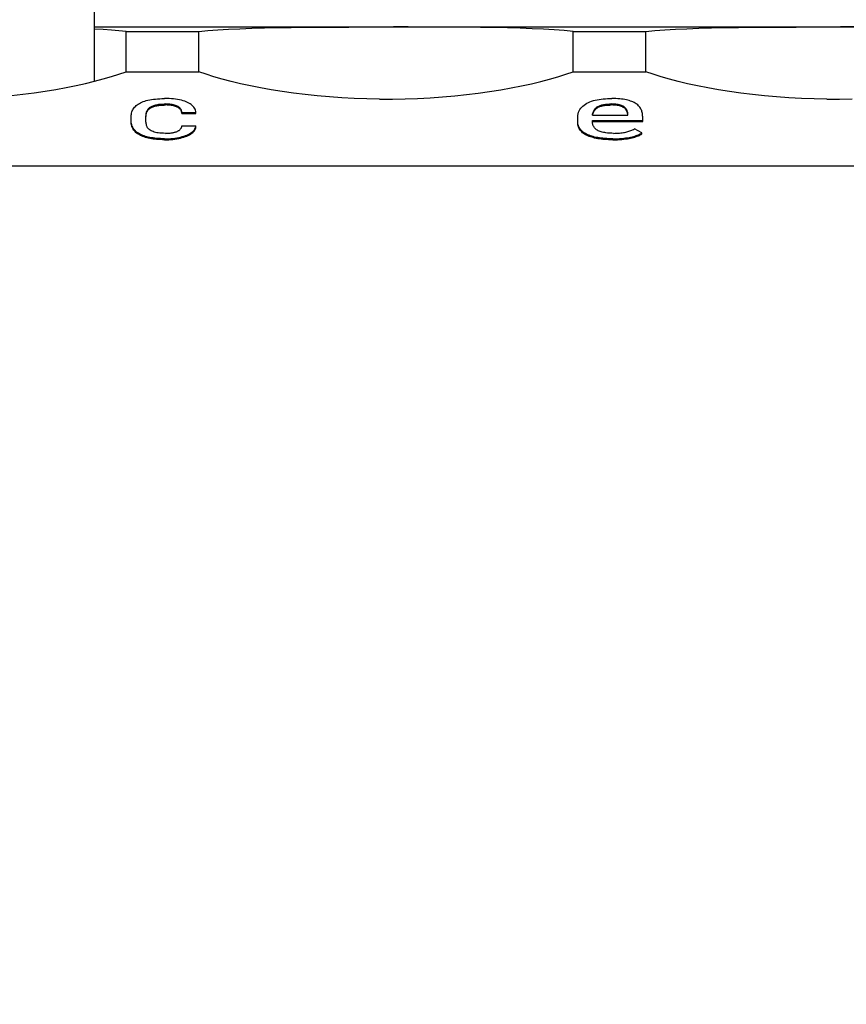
# Model space of a CAD drawing. Header units: millimetres. Extents: x -105 to 192, y -71 to 139.
# Tile 11 of 42: x 40 to 48, y 18 to 27. Entities that reach past the tile are written whole.
import ezdxf

# ---------------------------------------------------------------- set-up
doc = ezdxf.new("R2010")
doc.units = ezdxf.units.MM
doc.header["$LTSCALE"] = 1.5
doc.linetypes.add('PHL_THICK', pattern=[0])
doc.layers.get('0').update_dxf_attribs({"linetype": 'CONTINUOUS'})
doc.layers.get('Defpoints').update_dxf_attribs({"linetype": 'CONTINUOUS'})
doc.layers.add('PROJECTION', color=7, linetype='CONTINUOUS')
doc.dimstyles.new('ISO-25', dxfattribs={"dimtxt": 2.5, "dimasz": 2.5, "dimexe": 1.25, "dimexo": 0.625, "dimtad": 1, "dimdsep": 46, "dimtxsty": 'STANDARD', "dimblk": 'OPEN30', "dimcen": 2.5, "dimadec": 0, "dimazin": 0, "dimtfac": 1, "dimtmove": 0, "dimatfit": 3, "dimldrblk": 'OPEN30', "dimfxl": 1, "dimarcsym": 0})

# ---------------------------------------------------------------- blocks, each defined once
blk = doc.blocks.new('_Open30')
at = {"color": 0, "linetype": 'ByBlock', "lineweight": -2}
for p, q in [((-1, 0.2679), (0, 0)), ((0, 0), (-1, -0.2679)), ((0, 0), (-1, 0))]:
    blk.add_line(p, q, dxfattribs=at)
blk = doc.blocks.new('*D13')
at = {"color": 0, "lineweight": -2, "transparency": 16777216}
for p, q in [((41.5, 36.6792), (74.3787, 36.6792)), ((73.1287, 34.1792), (73.1287, 5.1792)), ((64.925, 2.6792), (74.3787, 2.6792))]:
    blk.add_line(p, q, dxfattribs=at)
at = {"layer": 'Defpoints', "color": 0, "transparency": 16777216}
for p in [(40.875, 36.6792), (64.3, 2.6792), (73.1287, 2.6792)]:
    blk.add_point(p, dxfattribs=at)
at = {"color": 0, "lineweight": -2, "transparency": 16777216, "xscale": 2.5, "yscale": 2.5, "zscale": 2.5}
for p, rotation in [((73.1287, 36.6792), 90), ((73.1287, 2.6792), 270)]:
    blk.add_blockref('_Open30', p, dxfattribs=dict(at, rotation=rotation))
at = {"color": 0, "transparency": 16777216, "insert": (71.2537, 19.6792), "char_height": 2.5, "attachment_point": 5, "rotation": 90}
blk.add_mtext('34', dxfattribs=at)
blk = doc.blocks.new('*D14')
at = {"color": 0, "lineweight": -2, "transparency": 16777216}
for p, q in [((41.5, 36.6792), (83.3946, 36.6792)), ((82.1446, 34.1792), (82.1446, 1.4792)), ((48.35, -1.0208), (83.3946, -1.0208))]:
    blk.add_line(p, q, dxfattribs=at)
at = {"layer": 'Defpoints', "color": 0, "transparency": 16777216}
for p in [(40.875, 36.6792), (47.725, -1.0208), (82.1446, -1.0208)]:
    blk.add_point(p, dxfattribs=at)
at = {"color": 0, "lineweight": -2, "transparency": 16777216, "xscale": 2.5, "yscale": 2.5, "zscale": 2.5}
for p, rotation in [((82.1446, 36.6792), 90), ((82.1446, -1.0208), 270)]:
    blk.add_blockref('_Open30', p, dxfattribs=dict(at, rotation=rotation))
at = {"color": 0, "transparency": 16777216, "insert": (80.2696, 17.8292), "char_height": 2.5, "attachment_point": 5, "rotation": 90}
blk.add_mtext('37.7', dxfattribs=at)

msp = doc.modelspace()

# ---------------------------------------------------------------- linework, layer by layer
at = {"color": 7, "linetype": 'Continuous'}
msp.add_line((40.8705, 26.8743), (40.875, 36.6792), dxfattribs=at)
at = {"layer": 'PROJECTION', "color": 7, "linetype": 'PHL_THICK'}
for p, q in [((40.9504, 27.3526), (40.8707, 27.3571)), ((40.8708, 27.3792), (62.25, 27.3792)), ((40.8708, 27.3792), (41.5, 27.3792)), ((41.0257, 27.3474), (40.9504, 27.3526)), ((41.0963, 27.3414), (41.0257, 27.3474)), ((41.1621, 27.3346), (41.0963, 27.3414)), ((41.1621, 27.3346), (41.5, 27.3346)), ((41.1621, 26.9613), (41.1621, 27.3346)), ((41.4, 27.3792), (62.25, 27.3792)), ((41.4, 27.3346), (41.4626, 27.3346)), ((41.4626, 27.3346), (41.5251, 27.3346)), ((41.5251, 27.3346), (41.5877, 27.3346)), ((41.5877, 27.3346), (41.6502, 27.3346)), ((41.6502, 27.3346), (41.7128, 27.3346)), ((41.7128, 27.3346), (41.7753, 27.3346)), ((41.7753, 27.3346), (41.8379, 27.3346)), ((41.8379, 27.3346), (41.9217, 27.343)), ((41.8379, 26.9613), (41.8379, 27.3346)), ((41.9217, 27.343), (42.0132, 27.3502)), ((42.0132, 27.3502), (42.1119, 27.3562)), ((42.1119, 27.3562), (42.2173, 27.3612)), ((42.2173, 27.3612), (42.329, 27.3653)), ((42.329, 27.3653), (42.4464, 27.3685)), ((42.4464, 27.3685), (42.5691, 27.3711)), ((42.5691, 27.3711), (42.6964, 27.3731)), ((42.6964, 27.3731), (42.8277, 27.3745)), ((42.8277, 27.3745), (42.9625, 27.3756)), ((42.9625, 27.3756), (43.0958, 27.3764)), ((43.0958, 27.3764), (43.2312, 27.3769)), ((43.2312, 27.3769), (43.3682, 27.3772)), ((43.3682, 27.3772), (43.506, 27.3773)), ((43.506, 27.3773), (43.6441, 27.3773)), ((43.7819, 27.3772), (43.6441, 27.3773)), ((43.9187, 27.3769), (43.7819, 27.3772)), ((44.0542, 27.3764), (43.9187, 27.3769)), ((44.1875, 27.3756), (44.0542, 27.3764)), ((44.3223, 27.3745), (44.1875, 27.3756)), ((44.4537, 27.3731), (44.3223, 27.3745)), ((44.5809, 27.3711), (44.4537, 27.3731)), ((44.7035, 27.3685), (44.5809, 27.3711)), ((44.821, 27.3653), (44.7035, 27.3685)), ((44.9327, 27.3612), (44.821, 27.3653)), ((45.0382, 27.3562), (44.9327, 27.3612)), ((45.1368, 27.3502), (45.0382, 27.3562)), ((45.2281, 27.343), (45.1368, 27.3502)), ((45.3121, 27.3346), (45.2281, 27.343)), ((45.3121, 27.3346), (45.75, 27.3346)), ((45.3121, 26.9613), (45.3121, 27.3346)), ((45.75, 27.3346), (45.7896, 27.3346)), ((45.7896, 27.3346), (45.8293, 27.3346)), ((45.8293, 27.3346), (45.8689, 27.3346)), ((45.8689, 27.3346), (45.9086, 27.3346)), ((45.9086, 27.3346), (45.9482, 27.3346)), ((45.9482, 27.3346), (45.9879, 27.3346)), ((45.9879, 27.3346), (46.0717, 27.343)), ((45.9879, 26.9613), (45.9879, 27.3346)), ((46.0717, 27.343), (46.1632, 27.3502)), ((46.1632, 27.3502), (46.2619, 27.3562)), ((46.2619, 27.3562), (46.3673, 27.3612)), ((46.3673, 27.3612), (46.479, 27.3653)), ((46.479, 27.3653), (46.5964, 27.3685)), ((46.5964, 27.3685), (46.7191, 27.3711)), ((46.7191, 27.3711), (46.8464, 27.3731)), ((46.8464, 27.3731), (46.9777, 27.3745)), ((46.9777, 27.3745), (47.1125, 27.3756)), ((47.1125, 27.3756), (47.2458, 27.3764)), ((47.2458, 27.3764), (47.3812, 27.3769)), ((47.3812, 27.3769), (47.5182, 27.3772)), ((47.5182, 27.3772), (47.656, 27.3773)), ((47.656, 27.3773), (47.7941, 27.3773)), ((47.9319, 27.3772), (47.7941, 27.3773)), ((41.0963, 26.939), (41.1621, 26.9613)), ((41.1621, 26.9613), (41.2184, 26.9613)), ((41.2184, 26.9613), (41.2748, 26.9613)), ((41.2748, 26.9613), (41.3311, 26.9613)), ((41.3311, 26.9613), (41.3874, 26.9613)), ((41.3874, 26.9613), (41.4437, 26.9613)), ((41.4, 26.9613), (41.4626, 26.9613)), ((41.4437, 26.9613), (41.5, 26.9613)), ((41.4626, 26.9613), (41.5251, 26.9613)), ((41.5251, 26.9613), (41.5877, 26.9613)), ((41.5877, 26.9613), (41.6502, 26.9613)), ((41.6502, 26.9613), (41.7128, 26.9613)), ((41.7128, 26.9613), (41.7753, 26.9613)), ((41.7753, 26.9613), (41.8379, 26.9613)), ((41.9055, 26.9384), (41.8379, 26.9613)), ((45.2445, 26.9384), (45.3121, 26.9613)), ((45.3121, 26.9613), (45.75, 26.9613)), ((45.75, 26.9613), (45.7896, 26.9613)), ((45.7896, 26.9613), (45.8293, 26.9613)), ((45.8293, 26.9613), (45.8689, 26.9613)), ((45.8689, 26.9613), (45.9086, 26.9613)), ((45.9086, 26.9613), (45.9482, 26.9613)), ((45.9482, 26.9613), (45.9879, 26.9613)), ((46.0555, 26.9384), (45.9879, 26.9613)), ((40.7865, 26.8539), (40.8705, 26.8743)), ((40.8705, 26.8743), (40.9504, 26.8953)), ((40.9504, 26.8953), (41.0257, 26.9169)), ((41.0257, 26.9169), (41.0963, 26.939)), ((41.9783, 26.9157), (41.9055, 26.9384)), ((42.0559, 26.8936), (41.9783, 26.9157)), ((42.1383, 26.872), (42.0559, 26.8936)), ((42.2252, 26.8512), (42.1383, 26.872)), ((44.9248, 26.8512), (45.0117, 26.872)), ((45.0117, 26.872), (45.0941, 26.8936)), ((45.0941, 26.8936), (45.1717, 26.9157)), ((45.1717, 26.9157), (45.2445, 26.9384)), ((46.1283, 26.9157), (46.0555, 26.9384)), ((46.2059, 26.8936), (46.1283, 26.9157)), ((46.2883, 26.872), (46.2059, 26.8936)), ((46.3752, 26.8512), (46.2883, 26.872)), ((40.31, 26.7674), (40.4119, 26.7822)), ((40.4119, 26.7822), (40.5108, 26.7985)), ((40.5108, 26.7985), (40.6064, 26.8159)), ((40.6064, 26.8159), (40.6984, 26.8344)), ((40.6984, 26.8344), (40.7865, 26.8539)), ((42.3162, 26.8314), (42.2252, 26.8512)), ((42.4114, 26.8125), (42.3162, 26.8314)), ((42.5103, 26.7948), (42.4114, 26.8125)), ((42.6126, 26.7785), (42.5103, 26.7948)), ((42.7181, 26.7636), (42.6126, 26.7785)), ((44.432, 26.7636), (44.5374, 26.7785)), ((44.5374, 26.7785), (44.6397, 26.7948)), ((44.6397, 26.7948), (44.7385, 26.8125)), ((44.7385, 26.8125), (44.8337, 26.8313)), ((44.8337, 26.8313), (44.9248, 26.8512)), ((46.4662, 26.8314), (46.3752, 26.8512)), ((46.5614, 26.8125), (46.4662, 26.8314)), ((46.6603, 26.7948), (46.5614, 26.8125)), ((46.7626, 26.7785), (46.6603, 26.7948)), ((46.8681, 26.7636), (46.7626, 26.7785)), ((40.098, 26.7421), (40.2052, 26.754)), ((40.2052, 26.754), (40.31, 26.7674)), ((41.2973, 26.6739), (41.3094, 26.6794)), ((41.3094, 26.6794), (41.3223, 26.6845)), ((41.3223, 26.6845), (41.336, 26.6892)), ((41.336, 26.6892), (41.3505, 26.6935)), ((41.3505, 26.6935), (41.3658, 26.6975)), ((41.3658, 26.6975), (41.3819, 26.701)), ((41.3819, 26.701), (41.3989, 26.7041)), ((41.3989, 26.7041), (41.4167, 26.7067)), ((41.4167, 26.7067), (41.4353, 26.7089)), ((41.4353, 26.7089), (41.4547, 26.7107)), ((41.4547, 26.7107), (41.4749, 26.712)), ((41.4749, 26.712), (41.4959, 26.7128)), ((41.4959, 26.7128), (41.5178, 26.7132)), ((41.5402, 26.7132), (41.5178, 26.7132)), ((41.562, 26.7126), (41.5402, 26.7132)), ((41.583, 26.7114), (41.562, 26.7126)), ((41.6032, 26.7097), (41.583, 26.7114)), ((41.6226, 26.7075), (41.6032, 26.7097)), ((41.6413, 26.7047), (41.6226, 26.7075)), ((41.6591, 26.7013), (41.6413, 26.7047)), ((41.676, 26.6975), (41.6591, 26.7013)), ((41.692, 26.6931), (41.676, 26.6975)), ((41.707, 26.6883), (41.692, 26.6931)), ((41.7211, 26.683), (41.707, 26.6883)), ((41.7342, 26.6771), (41.7211, 26.683)), ((41.7464, 26.6708), (41.7342, 26.6771)), ((42.8264, 26.7503), (42.7181, 26.7636)), ((42.9372, 26.7386), (42.8264, 26.7503)), ((43.0501, 26.7288), (42.9372, 26.7386)), ((43.1649, 26.7207), (43.0501, 26.7288)), ((43.2811, 26.7147), (43.1649, 26.7207)), ((43.3983, 26.7106), (43.2811, 26.7147)), ((43.5161, 26.7085), (43.3983, 26.7106)), ((43.5161, 26.7085), (43.6341, 26.7085)), ((43.6341, 26.7085), (43.7517, 26.7106)), ((43.7517, 26.7106), (43.8689, 26.7147)), ((43.8689, 26.7147), (43.9851, 26.7207)), ((43.9851, 26.7207), (44.0998, 26.7287)), ((44.0998, 26.7287), (44.2128, 26.7386)), ((44.2128, 26.7386), (44.3236, 26.7503)), ((44.3236, 26.7503), (44.432, 26.7636)), ((45.4534, 26.6761), (45.4683, 26.6826)), ((45.4683, 26.6826), (45.484, 26.6884)), ((45.484, 26.6884), (45.5005, 26.6936)), ((45.5005, 26.6936), (45.5177, 26.6981)), ((45.5177, 26.6981), (45.5356, 26.7019)), ((45.5356, 26.7019), (45.5542, 26.7051)), ((45.5542, 26.7051), (45.5732, 26.7078)), ((45.5732, 26.7078), (45.5924, 26.7099)), ((45.5924, 26.7099), (45.6119, 26.7115)), ((45.6119, 26.7115), (45.6316, 26.7126)), ((45.6316, 26.7126), (45.6516, 26.7132)), ((45.6516, 26.7132), (45.6717, 26.7133)), ((45.6912, 26.7129), (45.6717, 26.7133)), ((45.71, 26.7123), (45.6912, 26.7129)), ((45.728, 26.7112), (45.71, 26.7123)), ((45.7452, 26.7098), (45.728, 26.7112)), ((45.7617, 26.7081), (45.7452, 26.7098)), ((45.7774, 26.7059), (45.7617, 26.7081)), ((45.7923, 26.7035), (45.7774, 26.7059)), ((45.8065, 26.7006), (45.7923, 26.7035)), ((45.82, 26.6974), (45.8065, 26.7006)), ((45.8329, 26.6939), (45.82, 26.6974)), ((45.8451, 26.69), (45.8329, 26.6939)), ((45.8566, 26.6858), (45.8451, 26.69)), ((45.8675, 26.6812), (45.8566, 26.6858)), ((45.8778, 26.6764), (45.8675, 26.6812)), ((46.9764, 26.7503), (46.8681, 26.7636)), ((47.0872, 26.7386), (46.9764, 26.7503)), ((47.2001, 26.7288), (47.0872, 26.7386)), ((47.3149, 26.7207), (47.2001, 26.7288)), ((47.4311, 26.7147), (47.3149, 26.7207)), ((47.5483, 26.7106), (47.4311, 26.7147)), ((47.6661, 26.7085), (47.5483, 26.7106)), ((47.6661, 26.7085), (47.7841, 26.7085)), ((47.7841, 26.7085), (47.9017, 26.7106)), ((41.2136, 26.5786), (41.2163, 26.5885)), ((41.2163, 26.5885), (41.2198, 26.598)), ((41.2198, 26.598), (41.224, 26.6072)), ((41.224, 26.6072), (41.2291, 26.6161)), ((41.2291, 26.6161), (41.2349, 26.6246)), ((41.2349, 26.6246), (41.2415, 26.6328)), ((41.2415, 26.6328), (41.2488, 26.6405)), ((41.2488, 26.6405), (41.257, 26.6479)), ((41.257, 26.6479), (41.2659, 26.655)), ((41.2659, 26.655), (41.2756, 26.6617)), ((41.2756, 26.6617), (41.2861, 26.668)), ((41.2861, 26.668), (41.2973, 26.6739)), ((41.3517, 26.5849), (41.3534, 26.5906)), ((41.3534, 26.5906), (41.3553, 26.5961)), ((41.3534, 26.5811), (41.3553, 26.5867)), ((41.3553, 26.5961), (41.3577, 26.6015)), ((41.3553, 26.5867), (41.3577, 26.592)), ((41.3577, 26.6015), (41.3605, 26.6066)), ((41.3577, 26.592), (41.3605, 26.5972)), ((41.3605, 26.6066), (41.3637, 26.6116)), ((41.3605, 26.5972), (41.3637, 26.6021)), ((41.3637, 26.6116), (41.3673, 26.6163)), ((41.3637, 26.6021), (41.3673, 26.6069)), ((41.3673, 26.6163), (41.3714, 26.6209)), ((41.3673, 26.6069), (41.3714, 26.6114)), ((41.3714, 26.6209), (41.3759, 26.6252)), ((41.3714, 26.6114), (41.3759, 26.6157)), ((41.3759, 26.6252), (41.3808, 26.6293)), ((41.3759, 26.6157), (41.3808, 26.6198)), ((41.3808, 26.6293), (41.3862, 26.6332)), ((41.3808, 26.6198), (41.3862, 26.6237)), ((41.3862, 26.6332), (41.3921, 26.6369)), ((41.3862, 26.6237), (41.3921, 26.6274)), ((41.3921, 26.6369), (41.3984, 26.6403)), ((41.3921, 26.6274), (41.3984, 26.6309)), ((41.3984, 26.6403), (41.4053, 26.6436)), ((41.3984, 26.6309), (41.4053, 26.6341)), ((41.4053, 26.6436), (41.4126, 26.6465)), ((41.4053, 26.6341), (41.4126, 26.6371)), ((41.4126, 26.6465), (41.4204, 26.6493)), ((41.4126, 26.6371), (41.4204, 26.6398)), ((41.4204, 26.6493), (41.4287, 26.6518)), ((41.4204, 26.6398), (41.4287, 26.6424)), ((41.4287, 26.6518), (41.4374, 26.6541)), ((41.4287, 26.6424), (41.4374, 26.6447)), ((41.4374, 26.6541), (41.4467, 26.6562)), ((41.4374, 26.6447), (41.4467, 26.6467)), ((41.4467, 26.6562), (41.4567, 26.658)), ((41.4467, 26.6467), (41.4567, 26.6485)), ((41.4567, 26.658), (41.4672, 26.6595)), ((41.4567, 26.6485), (41.4672, 26.65)), ((41.4672, 26.6595), (41.4784, 26.6607)), ((41.4672, 26.65), (41.4784, 26.6512)), ((41.4784, 26.6607), (41.4902, 26.6616)), ((41.4784, 26.6512), (41.4902, 26.6521)), ((41.4902, 26.6616), (41.5027, 26.6623)), ((41.4902, 26.6521), (41.5027, 26.6528)), ((41.5027, 26.6623), (41.5157, 26.6626)), ((41.5027, 26.6528), (41.5157, 26.6532)), ((41.5157, 26.6626), (41.5294, 26.6627)), ((41.5157, 26.6532), (41.5294, 26.6533)), ((41.5429, 26.6625), (41.5294, 26.6627)), ((41.5429, 26.653), (41.5294, 26.6533)), ((41.5558, 26.6618), (41.5429, 26.6625)), ((41.5558, 26.6524), (41.5429, 26.653)), ((41.5681, 26.6608), (41.5558, 26.6618)), ((41.5681, 26.6513), (41.5558, 26.6524)), ((41.5798, 26.6593), (41.5681, 26.6608)), ((41.5798, 26.6499), (41.5681, 26.6513)), ((41.591, 26.6575), (41.5798, 26.6593)), ((41.591, 26.648), (41.5798, 26.6499)), ((41.6016, 26.6553), (41.591, 26.6575)), ((41.6016, 26.6458), (41.591, 26.648)), ((41.6115, 26.6527), (41.6016, 26.6553)), ((41.6115, 26.6432), (41.6016, 26.6458)), ((41.6209, 26.6497), (41.6115, 26.6527)), ((41.6209, 26.6402), (41.6115, 26.6432)), ((41.6297, 26.6463), (41.6209, 26.6497)), ((41.6297, 26.6368), (41.6209, 26.6402)), ((41.6379, 26.6425), (41.6297, 26.6463)), ((41.6379, 26.633), (41.6297, 26.6368)), ((41.6455, 26.6383), (41.6379, 26.6425)), ((41.6455, 26.6288), (41.6379, 26.633)), ((41.6523, 26.6337), (41.6455, 26.6383)), ((41.6523, 26.6242), (41.6455, 26.6288)), ((41.6585, 26.6287), (41.6523, 26.6337)), ((41.6585, 26.6193), (41.6523, 26.6242)), ((41.6639, 26.6234), (41.6585, 26.6287)), ((41.6639, 26.6139), (41.6585, 26.6193)), ((41.6686, 26.6176), (41.6639, 26.6234)), ((41.6686, 26.6081), (41.6639, 26.6139)), ((41.6726, 26.6114), (41.6686, 26.6176)), ((41.6726, 26.602), (41.6686, 26.6081)), ((41.6759, 26.6049), (41.6726, 26.6114)), ((41.6759, 26.5954), (41.6726, 26.602)), ((41.6785, 26.598), (41.6759, 26.6049)), ((41.6785, 26.5885), (41.6759, 26.5954)), ((41.6804, 26.5906), (41.6785, 26.598)), ((41.6804, 26.5812), (41.6785, 26.5885)), ((41.6816, 26.5829), (41.6804, 26.5906)), ((41.7575, 26.664), (41.7464, 26.6708)), ((41.7677, 26.6567), (41.7575, 26.664)), ((41.7768, 26.649), (41.7677, 26.6567)), ((41.7849, 26.6408), (41.7768, 26.649)), ((41.7921, 26.6322), (41.7849, 26.6408)), ((41.7981, 26.6231), (41.7921, 26.6322)), ((41.8031, 26.6136), (41.7981, 26.6231)), ((41.8069, 26.6038), (41.8031, 26.6136)), ((41.8096, 26.5936), (41.8069, 26.6038)), ((41.8113, 26.5829), (41.8096, 26.5936)), ((45.3585, 26.5718), (45.3622, 26.5858)), ((45.3622, 26.5858), (45.3675, 26.599)), ((45.3675, 26.599), (45.3743, 26.6112)), ((45.3743, 26.6112), (45.3825, 26.6227)), ((45.3825, 26.6227), (45.392, 26.6333)), ((45.392, 26.6333), (45.4024, 26.6433)), ((45.4024, 26.6433), (45.4137, 26.6526)), ((45.4137, 26.6526), (45.426, 26.6611)), ((45.426, 26.6611), (45.4392, 26.669)), ((45.4392, 26.669), (45.4534, 26.6761)), ((45.4973, 26.5845), (45.4999, 26.5919)), ((45.4999, 26.5919), (45.5029, 26.5988)), ((45.5004, 26.5838), (45.5037, 26.5909)), ((45.5029, 26.5988), (45.5064, 26.6053)), ((45.5037, 26.5909), (45.5075, 26.5975)), ((45.5064, 26.6053), (45.5104, 26.6113)), ((45.5075, 26.5975), (45.5117, 26.6036)), ((45.5104, 26.6113), (45.5148, 26.617)), ((45.5117, 26.6036), (45.5164, 26.6093)), ((45.5148, 26.617), (45.5196, 26.6223)), ((45.5164, 26.6093), (45.5215, 26.6147)), ((45.5196, 26.6223), (45.5248, 26.6272)), ((45.5215, 26.6147), (45.527, 26.6197)), ((45.5248, 26.6272), (45.5303, 26.6318)), ((45.527, 26.6197), (45.533, 26.6242)), ((45.5303, 26.6318), (45.5363, 26.636)), ((45.533, 26.6242), (45.5393, 26.6284)), ((45.5363, 26.636), (45.5426, 26.6398)), ((45.5393, 26.6284), (45.5461, 26.6322)), ((45.5426, 26.6398), (45.5493, 26.6433)), ((45.5461, 26.6322), (45.5532, 26.6357)), ((45.5493, 26.6433), (45.5564, 26.6465)), ((45.5532, 26.6357), (45.5607, 26.6388)), ((45.5564, 26.6465), (45.5638, 26.6494)), ((45.5607, 26.6388), (45.5686, 26.6416)), ((45.5638, 26.6494), (45.5715, 26.6519)), ((45.5686, 26.6416), (45.5769, 26.644)), ((45.5715, 26.6519), (45.5796, 26.6542)), ((45.5769, 26.644), (45.5855, 26.6461)), ((45.5796, 26.6542), (45.588, 26.6561)), ((45.5855, 26.6461), (45.5944, 26.6479)), ((45.588, 26.6561), (45.5967, 26.6577)), ((45.5944, 26.6479), (45.6038, 26.6493)), ((45.5967, 26.6577), (45.6058, 26.6591)), ((45.6038, 26.6493), (45.6133, 26.6505)), ((45.6058, 26.6591), (45.615, 26.6602)), ((45.6133, 26.6505), (45.6231, 26.6515)), ((45.615, 26.6602), (45.6245, 26.6611)), ((45.6231, 26.6515), (45.6331, 26.6523)), ((45.6245, 26.6611), (45.6341, 26.6618)), ((45.6331, 26.6523), (45.6433, 26.6528)), ((45.6341, 26.6618), (45.644, 26.6623)), ((45.6433, 26.6528), (45.6537, 26.6532)), ((45.644, 26.6623), (45.6541, 26.6626)), ((45.6537, 26.6532), (45.6643, 26.6533)), ((45.6541, 26.6626), (45.6643, 26.6627)), ((45.6796, 26.6625), (45.6643, 26.6627)), ((45.6643, 26.6533), (45.6643, 26.6627)), ((45.6801, 26.653), (45.6643, 26.6533)), ((45.6939, 26.6619), (45.6796, 26.6625)), ((45.6949, 26.6524), (45.6801, 26.653)), ((45.7072, 26.6608), (45.6939, 26.6619)), ((45.7086, 26.6512), (45.6949, 26.6524)), ((45.7196, 26.6594), (45.7072, 26.6608)), ((45.7213, 26.6496), (45.7086, 26.6512)), ((45.731, 26.6575), (45.7196, 26.6594)), ((45.733, 26.6476), (45.7213, 26.6496)), ((45.7415, 26.6551), (45.731, 26.6575)), ((45.7436, 26.6451), (45.733, 26.6476)), ((45.7511, 26.6524), (45.7415, 26.6551)), ((45.7534, 26.6422), (45.7436, 26.6451)), ((45.76, 26.6494), (45.7511, 26.6524)), ((45.7625, 26.639), (45.7534, 26.6422)), ((45.7682, 26.646), (45.76, 26.6494)), ((45.7707, 26.6354), (45.7625, 26.639)), ((45.7756, 26.6423), (45.7682, 26.646)), ((45.7781, 26.6314), (45.7707, 26.6354)), ((45.7822, 26.6383), (45.7756, 26.6423)), ((45.7847, 26.6271), (45.7781, 26.6314)), ((45.7882, 26.6339), (45.7822, 26.6383)), ((45.7906, 26.6224), (45.7847, 26.6271)), ((45.7935, 26.6292), (45.7882, 26.6339)), ((45.7959, 26.6174), (45.7906, 26.6224)), ((45.7984, 26.6242), (45.7935, 26.6292)), ((45.8006, 26.6121), (45.7959, 26.6174)), ((45.8027, 26.619), (45.7984, 26.6242)), ((45.8048, 26.6065), (45.8006, 26.6121)), ((45.8065, 26.6134), (45.8027, 26.619)), ((45.8084, 26.6006), (45.8048, 26.6065)), ((45.8097, 26.6075), (45.8065, 26.6134)), ((45.8115, 26.5943), (45.8084, 26.6006)), ((45.8125, 26.6014), (45.8097, 26.6075)), ((45.8141, 26.5878), (45.8115, 26.5943)), ((45.8149, 26.5951), (45.8125, 26.6014)), ((45.8163, 26.5811), (45.8141, 26.5878)), ((45.8169, 26.5885), (45.8149, 26.5951)), ((45.8186, 26.5818), (45.8169, 26.5885)), ((45.8874, 26.6711), (45.8778, 26.6764)), ((45.8963, 26.6655), (45.8874, 26.6711)), ((45.9046, 26.6596), (45.8963, 26.6655)), ((45.9123, 26.6534), (45.9046, 26.6596)), ((45.9193, 26.6469), (45.9123, 26.6534)), ((45.9257, 26.64), (45.9193, 26.6469)), ((45.9315, 26.6328), (45.9257, 26.64)), ((45.9366, 26.6253), (45.9315, 26.6328)), ((45.9411, 26.6174), (45.9366, 26.6253)), ((45.945, 26.6093), (45.9411, 26.6174)), ((45.9484, 26.6008), (45.945, 26.6093)), ((45.9512, 26.592), (45.9484, 26.6008)), ((45.9536, 26.5829), (45.9512, 26.592)), ((41.2101, 26.547), (41.2105, 26.5579)), ((41.2101, 26.497), (41.2101, 26.547)), ((41.2104, 26.4969), (41.2101, 26.5064)), ((41.2104, 26.4874), (41.2101, 26.497)), ((41.2113, 26.4876), (41.2104, 26.4969)), ((41.2105, 26.5579), (41.2116, 26.5684)), ((41.2116, 26.5684), (41.2136, 26.5786)), ((41.347, 26.547), (41.3471, 26.5537)), ((41.347, 26.5064), (41.347, 26.547)), ((41.347, 26.5375), (41.3471, 26.5443)), ((41.3472, 26.4973), (41.347, 26.5064)), ((41.3471, 26.5537), (41.3475, 26.5603)), ((41.3471, 26.5443), (41.3475, 26.5508)), ((41.3479, 26.4885), (41.3472, 26.4973)), ((41.3475, 26.5603), (41.3482, 26.5667)), ((41.3475, 26.5508), (41.3482, 26.5572)), ((41.3482, 26.5667), (41.3491, 26.5729)), ((41.3482, 26.5572), (41.3491, 26.5634)), ((41.3491, 26.5729), (41.3503, 26.579)), ((41.3491, 26.5634), (41.3503, 26.5695)), ((41.3503, 26.579), (41.3517, 26.5849)), ((41.3503, 26.5695), (41.3517, 26.5754)), ((41.3517, 26.5754), (41.3534, 26.5811)), ((41.6816, 26.5734), (41.6804, 26.5812)), ((41.6816, 26.5829), (41.8113, 26.5829)), ((41.6816, 26.5734), (41.6816, 26.5829)), ((41.6816, 26.5734), (41.8113, 26.5734)), ((41.8113, 26.5734), (41.8113, 26.5829)), ((45.3555, 26.5413), (45.3562, 26.557)), ((45.3555, 26.4913), (45.3555, 26.5413)), ((45.3559, 26.4903), (45.3555, 26.5008)), ((45.3562, 26.557), (45.3585, 26.5718)), ((45.4914, 26.5091), (45.9577, 26.5091)), ((45.4914, 26.5008), (45.4914, 26.5091)), ((45.4917, 26.4918), (45.4914, 26.5008)), ((45.4914, 26.4996), (45.9577, 26.4996)), ((45.4924, 26.5596), (45.4935, 26.5684)), ((45.4924, 26.5596), (45.8208, 26.5596)), ((45.4935, 26.5684), (45.4952, 26.5767)), ((45.4937, 26.5596), (45.4954, 26.5682)), ((45.4952, 26.5767), (45.4973, 26.5845)), ((45.4954, 26.5682), (45.4977, 26.5762)), ((45.4977, 26.5762), (45.5004, 26.5838)), ((45.8182, 26.5742), (45.8163, 26.5811)), ((45.8196, 26.567), (45.8182, 26.5742)), ((45.8199, 26.5748), (45.8186, 26.5818)), ((45.8206, 26.5596), (45.8196, 26.567)), ((45.8208, 26.5676), (45.8199, 26.5748)), ((45.8208, 26.5596), (45.8208, 26.5676)), ((45.9554, 26.5735), (45.9536, 26.5829)), ((45.9567, 26.5637), (45.9554, 26.5735)), ((45.9574, 26.5537), (45.9567, 26.5637)), ((45.9577, 26.5433), (45.9574, 26.5537)), ((45.9577, 26.4996), (45.9577, 26.5433)), ((41.2113, 26.4781), (41.2104, 26.4874)), ((41.2128, 26.4785), (41.2113, 26.4876)), ((41.2128, 26.469), (41.2113, 26.4781)), ((41.2149, 26.4697), (41.2128, 26.4785)), ((41.2149, 26.4602), (41.2128, 26.469)), ((41.2175, 26.4612), (41.2149, 26.4697)), ((41.2175, 26.4517), (41.2149, 26.4602)), ((41.2208, 26.4529), (41.2175, 26.4612)), ((41.2208, 26.4434), (41.2175, 26.4517)), ((41.2247, 26.4448), (41.2208, 26.4529)), ((41.2247, 26.4354), (41.2208, 26.4434)), ((41.2291, 26.4371), (41.2247, 26.4448)), ((41.2291, 26.4276), (41.2247, 26.4354)), ((41.2342, 26.4295), (41.2291, 26.4371)), ((41.2342, 26.4201), (41.2291, 26.4276)), ((41.2399, 26.4223), (41.2342, 26.4295)), ((41.2399, 26.4129), (41.2342, 26.4201)), ((41.2461, 26.4154), (41.2399, 26.4223)), ((41.2461, 26.4059), (41.2399, 26.4129)), ((41.2529, 26.4088), (41.2461, 26.4154)), ((41.2529, 26.3993), (41.2461, 26.4059)), ((41.2604, 26.4024), (41.2529, 26.4088)), ((41.3491, 26.4801), (41.3479, 26.4885)), ((41.3507, 26.4719), (41.3491, 26.4801)), ((41.3528, 26.464), (41.3507, 26.4719)), ((41.3554, 26.4565), (41.3528, 26.464)), ((41.3587, 26.4493), (41.3554, 26.4565)), ((41.3627, 26.4425), (41.3587, 26.4493)), ((41.3676, 26.4361), (41.3627, 26.4425)), ((41.3732, 26.4301), (41.3676, 26.4361)), ((41.3796, 26.4245), (41.3732, 26.4301)), ((41.3867, 26.4192), (41.3796, 26.4245)), ((41.3948, 26.4144), (41.3867, 26.4192)), ((41.4037, 26.4099), (41.3948, 26.4144)), ((41.4134, 26.4059), (41.4037, 26.4099)), ((41.4241, 26.4024), (41.4134, 26.4059)), ((41.6192, 26.4018), (41.625, 26.4037)), ((41.625, 26.4037), (41.6305, 26.4057)), ((41.6305, 26.4057), (41.6358, 26.4079)), ((41.6358, 26.4079), (41.6409, 26.4103)), ((41.6409, 26.4103), (41.6457, 26.4128)), ((41.6457, 26.4128), (41.6502, 26.4154)), ((41.6502, 26.4154), (41.6545, 26.4182)), ((41.6545, 26.4182), (41.6585, 26.4212)), ((41.6585, 26.4212), (41.6623, 26.4243)), ((41.6623, 26.4243), (41.6658, 26.4276)), ((41.6658, 26.4276), (41.6691, 26.431)), ((41.6691, 26.431), (41.6719, 26.4346)), ((41.6719, 26.4346), (41.6744, 26.4384)), ((41.6744, 26.4384), (41.6766, 26.4424)), ((41.6766, 26.4424), (41.6784, 26.4466)), ((41.6784, 26.4466), (41.6798, 26.4509)), ((41.6798, 26.4509), (41.6809, 26.4555)), ((41.6809, 26.4555), (41.6816, 26.4602)), ((41.6816, 26.4602), (41.8113, 26.4602)), ((41.773, 26.4009), (41.782, 26.4084)), ((41.782, 26.4084), (41.79, 26.4162)), ((41.782, 26.3989), (41.79, 26.4068)), ((41.79, 26.4162), (41.7968, 26.4244)), ((41.79, 26.4068), (41.7968, 26.415)), ((41.7968, 26.4244), (41.8023, 26.4329)), ((41.7968, 26.415), (41.8023, 26.4234)), ((41.8023, 26.4329), (41.8066, 26.4417)), ((41.8023, 26.4234), (41.8066, 26.4322)), ((41.8066, 26.4417), (41.8096, 26.4508)), ((41.8066, 26.4322), (41.8096, 26.4413)), ((41.8096, 26.4508), (41.8113, 26.4602)), ((41.8096, 26.4413), (41.8113, 26.4507)), ((41.8113, 26.4507), (41.8113, 26.4602)), ((45.3559, 26.4808), (45.3555, 26.4913)), ((45.357, 26.4802), (45.3559, 26.4903)), ((45.357, 26.4707), (45.3559, 26.4808)), ((45.3589, 26.4705), (45.357, 26.4802)), ((45.3589, 26.461), (45.357, 26.4707)), ((45.3615, 26.4611), (45.3589, 26.4705)), ((45.3615, 26.4517), (45.3589, 26.461)), ((45.3649, 26.4521), (45.3615, 26.4611)), ((45.3649, 26.4427), (45.3615, 26.4517)), ((45.3691, 26.4435), (45.3649, 26.4521)), ((45.3691, 26.434), (45.3649, 26.4427)), ((45.374, 26.4352), (45.3691, 26.4435)), ((45.374, 26.4258), (45.3691, 26.434)), ((45.3796, 26.4273), (45.374, 26.4352)), ((45.3796, 26.4179), (45.374, 26.4258)), ((45.386, 26.4198), (45.3796, 26.4273)), ((45.386, 26.4103), (45.3796, 26.4179)), ((45.3929, 26.4126), (45.386, 26.4198)), ((45.3929, 26.4031), (45.386, 26.4103)), ((45.4006, 26.4057), (45.3929, 26.4126)), ((45.4006, 26.3963), (45.3929, 26.4031)), ((45.4089, 26.3992), (45.4006, 26.4057)), ((45.4926, 26.4831), (45.4917, 26.4918)), ((45.4942, 26.4749), (45.4926, 26.4831)), ((45.4965, 26.4671), (45.4942, 26.4749)), ((45.4993, 26.4597), (45.4965, 26.4671)), ((45.5028, 26.4527), (45.4993, 26.4597)), ((45.507, 26.4461), (45.5028, 26.4527)), ((45.5118, 26.4399), (45.507, 26.4461)), ((45.5172, 26.4341), (45.5118, 26.4399)), ((45.5233, 26.4287), (45.5172, 26.4341)), ((45.53, 26.4237), (45.5233, 26.4287)), ((45.5373, 26.4191), (45.53, 26.4237)), ((45.5453, 26.4149), (45.5373, 26.4191)), ((45.5538, 26.411), (45.5453, 26.4149)), ((45.563, 26.4075), (45.5538, 26.411)), ((45.5727, 26.4042), (45.563, 26.4075)), ((45.5829, 26.4014), (45.5727, 26.4042)), ((45.8004, 26.4016), (45.8109, 26.4042)), ((45.8109, 26.4042), (45.8208, 26.4069)), ((45.8208, 26.4069), (45.8303, 26.4099)), ((45.8303, 26.4099), (45.8393, 26.413)), ((45.8393, 26.413), (45.8479, 26.4164)), ((45.8479, 26.4164), (45.8563, 26.4199)), ((45.8563, 26.4199), (45.8645, 26.4235)), ((45.8645, 26.4235), (45.8726, 26.4273)), ((45.8726, 26.4273), (45.8805, 26.4313)), ((45.9505, 26.394), (45.8805, 26.4313)), ((41.2604, 26.393), (41.2529, 26.3993)), ((41.2684, 26.3964), (41.2604, 26.4024)), ((41.2684, 26.3869), (41.2604, 26.393)), ((41.2771, 26.3906), (41.2684, 26.3964)), ((41.2771, 26.3812), (41.2684, 26.3869)), ((41.2863, 26.3852), (41.2771, 26.3906)), ((41.2863, 26.3757), (41.2771, 26.3812)), ((41.2961, 26.38), (41.2863, 26.3852)), ((41.2961, 26.3705), (41.2863, 26.3757)), ((41.3066, 26.3751), (41.2961, 26.38)), ((41.3066, 26.3657), (41.2961, 26.3705)), ((41.3177, 26.3706), (41.3066, 26.3751)), ((41.3177, 26.3611), (41.3066, 26.3657)), ((41.3294, 26.3663), (41.3177, 26.3706)), ((41.3294, 26.3569), (41.3177, 26.3611)), ((41.3417, 26.3624), (41.3294, 26.3663)), ((41.3417, 26.3529), (41.3294, 26.3569)), ((41.3547, 26.3587), (41.3417, 26.3624)), ((41.3547, 26.3493), (41.3417, 26.3529)), ((41.3683, 26.3554), (41.3547, 26.3587)), ((41.3683, 26.3459), (41.3547, 26.3493)), ((41.3825, 26.3523), (41.3683, 26.3554)), ((41.3825, 26.3429), (41.3683, 26.3459)), ((41.3973, 26.3496), (41.3825, 26.3523)), ((41.3973, 26.3401), (41.3825, 26.3429)), ((41.4128, 26.3472), (41.3973, 26.3496)), ((41.4128, 26.3378), (41.3973, 26.3401)), ((41.429, 26.3452), (41.4128, 26.3472)), ((41.429, 26.3357), (41.4128, 26.3378)), ((41.4356, 26.3992), (41.4241, 26.4024)), ((41.4458, 26.3435), (41.429, 26.3452)), ((41.4458, 26.334), (41.429, 26.3357)), ((41.4481, 26.3965), (41.4356, 26.3992)), ((41.4633, 26.3421), (41.4458, 26.3435)), ((41.4633, 26.3327), (41.4458, 26.334)), ((41.4617, 26.3943), (41.4481, 26.3965)), ((41.4766, 26.3926), (41.4617, 26.3943)), ((41.4814, 26.3411), (41.4633, 26.3421)), ((41.4814, 26.3317), (41.4633, 26.3327)), ((41.4926, 26.3913), (41.4766, 26.3926)), ((41.5002, 26.3405), (41.4814, 26.3411)), ((41.5002, 26.331), (41.4814, 26.3317)), ((41.5098, 26.3906), (41.4926, 26.3913)), ((41.5197, 26.3401), (41.5002, 26.3405)), ((41.5197, 26.3307), (41.5002, 26.331)), ((41.5282, 26.3903), (41.5098, 26.3906)), ((41.5197, 26.3401), (41.5396, 26.3402)), ((41.5197, 26.3307), (41.5396, 26.3307)), ((41.5282, 26.3903), (41.5359, 26.3904)), ((41.5359, 26.3904), (41.5434, 26.3906)), ((41.5396, 26.3402), (41.5593, 26.3408)), ((41.5396, 26.3307), (41.5593, 26.3313)), ((41.5434, 26.3906), (41.5509, 26.3909)), ((41.5509, 26.3909), (41.5583, 26.3914)), ((41.5583, 26.3914), (41.5656, 26.392)), ((41.5593, 26.3408), (41.5785, 26.3419)), ((41.5593, 26.3313), (41.5785, 26.3324)), ((41.5656, 26.392), (41.5729, 26.3927)), ((41.5729, 26.3927), (41.58, 26.3936)), ((41.5785, 26.3419), (41.5972, 26.3436)), ((41.5785, 26.3324), (41.5972, 26.3341)), ((41.58, 26.3936), (41.5871, 26.3946)), ((41.5871, 26.3946), (41.5939, 26.3957)), ((41.5939, 26.3957), (41.6006, 26.397)), ((41.5972, 26.3436), (41.6156, 26.3458)), ((41.5972, 26.3341), (41.6156, 26.3363)), ((41.6006, 26.397), (41.607, 26.3985)), ((41.607, 26.3985), (41.6132, 26.4001)), ((41.6132, 26.4001), (41.6192, 26.4018)), ((41.6156, 26.3458), (41.6335, 26.3486)), ((41.6156, 26.3363), (41.6335, 26.3391)), ((41.6335, 26.3486), (41.6509, 26.3518)), ((41.6335, 26.3391), (41.6509, 26.3423)), ((41.6509, 26.3518), (41.6676, 26.3555)), ((41.6509, 26.3423), (41.6676, 26.3461)), ((41.6676, 26.3555), (41.6835, 26.3597)), ((41.6676, 26.3461), (41.6835, 26.3502)), ((41.6835, 26.3597), (41.6988, 26.3643)), ((41.6835, 26.3502), (41.6988, 26.3548)), ((41.6988, 26.3643), (41.7133, 26.3693)), ((41.6988, 26.3548), (41.7133, 26.3599)), ((41.7133, 26.3693), (41.7272, 26.3748)), ((41.7133, 26.3599), (41.7272, 26.3654)), ((41.7272, 26.3748), (41.7401, 26.3807)), ((41.7272, 26.3654), (41.7401, 26.3713)), ((41.7401, 26.3807), (41.752, 26.3871)), ((41.7401, 26.3713), (41.752, 26.3776)), ((41.752, 26.3871), (41.763, 26.3938)), ((41.752, 26.3776), (41.763, 26.3843)), ((41.763, 26.3938), (41.773, 26.4009)), ((41.763, 26.3843), (41.773, 26.3914)), ((41.773, 26.3914), (41.782, 26.3989)), ((45.4089, 26.3897), (45.4006, 26.3963)), ((45.4178, 26.3931), (45.4089, 26.3992)), ((45.4178, 26.3836), (45.4089, 26.3897)), ((45.4274, 26.3873), (45.4178, 26.3931)), ((45.4274, 26.3778), (45.4178, 26.3836)), ((45.4376, 26.3818), (45.4274, 26.3873)), ((45.4376, 26.3723), (45.4274, 26.3778)), ((45.4485, 26.3767), (45.4376, 26.3818)), ((45.4485, 26.3672), (45.4376, 26.3723)), ((45.46, 26.3719), (45.4485, 26.3767)), ((45.46, 26.3625), (45.4485, 26.3672)), ((45.472, 26.3675), (45.46, 26.3719)), ((45.472, 26.358), (45.46, 26.3625)), ((45.4847, 26.3634), (45.472, 26.3675)), ((45.4847, 26.3539), (45.472, 26.358)), ((45.4979, 26.3596), (45.4847, 26.3634)), ((45.4979, 26.3502), (45.4847, 26.3539)), ((45.5117, 26.3562), (45.4979, 26.3596)), ((45.5117, 26.3468), (45.4979, 26.3502)), ((45.5261, 26.3531), (45.5117, 26.3562)), ((45.5261, 26.3437), (45.5117, 26.3468)), ((45.5411, 26.3504), (45.5261, 26.3531)), ((45.5411, 26.3409), (45.5261, 26.3437)), ((45.5566, 26.348), (45.5411, 26.3504)), ((45.5566, 26.3385), (45.5411, 26.3409)), ((45.5727, 26.3459), (45.5566, 26.348)), ((45.5727, 26.3364), (45.5566, 26.3385)), ((45.5892, 26.3441), (45.5727, 26.3459)), ((45.5892, 26.3347), (45.5727, 26.3364)), ((45.5938, 26.3988), (45.5829, 26.4014)), ((45.6063, 26.3427), (45.5892, 26.3441)), ((45.6063, 26.3332), (45.5892, 26.3347)), ((45.6052, 26.3966), (45.5938, 26.3988)), ((45.6172, 26.3947), (45.6052, 26.3966)), ((45.6239, 26.3416), (45.6063, 26.3427)), ((45.6239, 26.3321), (45.6063, 26.3332)), ((45.6298, 26.3932), (45.6172, 26.3947)), ((45.642, 26.3408), (45.6239, 26.3416)), ((45.642, 26.3313), (45.6239, 26.3321)), ((45.6429, 26.392), (45.6298, 26.3932)), ((45.6606, 26.3403), (45.642, 26.3408)), ((45.6606, 26.3308), (45.642, 26.3313)), ((45.6566, 26.3911), (45.6429, 26.392)), ((45.6709, 26.3906), (45.6566, 26.3911)), ((45.6797, 26.3401), (45.6606, 26.3403)), ((45.6797, 26.3307), (45.6606, 26.3308)), ((45.6857, 26.3903), (45.6709, 26.3906)), ((45.6797, 26.3401), (45.7022, 26.3403)), ((45.6797, 26.3307), (45.6797, 26.3401)), ((45.6797, 26.3307), (45.7022, 26.3309)), ((45.6857, 26.3903), (45.7007, 26.3904)), ((45.7007, 26.3904), (45.7151, 26.3909)), ((45.7022, 26.3403), (45.7236, 26.3409)), ((45.7022, 26.3309), (45.7236, 26.3315)), ((45.7151, 26.3909), (45.7289, 26.3916)), ((45.7236, 26.3409), (45.7439, 26.342)), ((45.7236, 26.3315), (45.7439, 26.3325)), ((45.7289, 26.3916), (45.742, 26.3926)), ((45.742, 26.3926), (45.7546, 26.3939)), ((45.7439, 26.342), (45.7632, 26.3434)), ((45.7439, 26.3325), (45.7632, 26.334)), ((45.7546, 26.3939), (45.7667, 26.3954)), ((45.7632, 26.3434), (45.7815, 26.3453)), ((45.7632, 26.334), (45.7815, 26.3358)), ((45.7667, 26.3954), (45.7783, 26.3973)), ((45.7783, 26.3973), (45.7896, 26.3993)), ((45.7815, 26.3453), (45.7989, 26.3474)), ((45.7815, 26.3358), (45.7989, 26.338)), ((45.7896, 26.3993), (45.8004, 26.4016)), ((45.7989, 26.3474), (45.8154, 26.3498)), ((45.7989, 26.338), (45.8154, 26.3404)), ((45.8154, 26.3498), (45.8311, 26.3525)), ((45.8154, 26.3404), (45.8311, 26.343)), ((45.8311, 26.3525), (45.846, 26.3554)), ((45.8311, 26.343), (45.846, 26.3459)), ((45.846, 26.3554), (45.8601, 26.3585)), ((45.846, 26.3459), (45.8601, 26.3491)), ((45.8601, 26.3585), (45.8733, 26.3619)), ((45.8601, 26.3491), (45.8733, 26.3524)), ((45.8733, 26.3619), (45.8857, 26.3654)), ((45.8733, 26.3524), (45.8857, 26.3559)), ((45.8857, 26.3654), (45.8972, 26.3691)), ((45.8857, 26.3559), (45.8972, 26.3597)), ((45.8972, 26.3691), (45.9078, 26.373)), ((45.8972, 26.3597), (45.9078, 26.3636)), ((45.9078, 26.373), (45.9176, 26.3771)), ((45.9078, 26.3636), (45.9176, 26.3676)), ((45.9176, 26.3771), (45.9268, 26.3812)), ((45.9176, 26.3676), (45.9268, 26.3718)), ((45.9268, 26.3812), (45.9353, 26.3854)), ((45.9268, 26.3718), (45.9353, 26.376)), ((45.9353, 26.3854), (45.9432, 26.3897)), ((45.9353, 26.376), (45.9432, 26.3802)), ((45.9432, 26.3897), (45.9505, 26.394)), ((45.9432, 26.3802), (45.9505, 26.3845)), ((45.9505, 26.3845), (45.9505, 26.394)), ((37.35, 26.0891), (62.25, 26.0891))]:
    msp.add_line(p, q, dxfattribs=at)

# ---------------------------------------------------------------- dimensions: what is measured, and where the dimension line sits
for base, p2, picture, middle in [((73.1287, 2.6792), (64.3, 2.6792), '*D13', (71.2537, 19.6792)), ((82.1446, -1.0208), (47.725, -1.0208), '*D14', (80.2696, 17.8292))]:
    dim = msp.add_linear_dim(base=base, p1=(40.875, 36.6792), p2=p2, angle=90, dimstyle='ISO-25')
    dim.commit()
    dim.dimension.update_dxf_attribs({"geometry": picture, "text_midpoint": middle})

doc.saveas('drawing.dxf')
